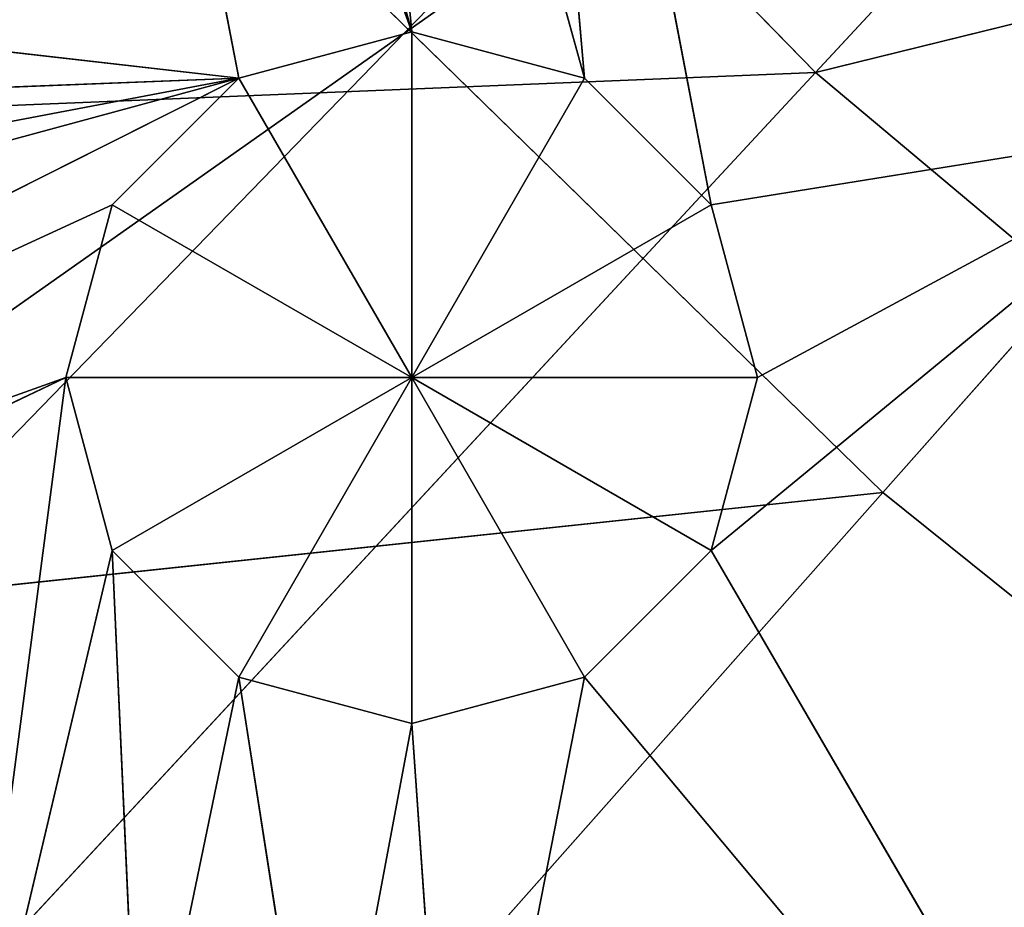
# Model space of a CAD drawing. Extents: x 0 to 49.9, y 0 to 49.9.
# Tile 69 of 190: x 14.9 to 15.9, y 14.2 to 15. Entities that reach past the tile are written whole.
import ezdxf

# ---------------------------------------------------------------- set-up
doc = ezdxf.new("R2010")
doc.units = 0
doc.header["$LTSCALE"] = 25.4
doc.layers.get('0').update_dxf_attribs({"color": 13, "linetype": 'CONTINUOUS'})

# ---------------------------------------------------------------- blocks, each defined once
blk = doc.blocks.new('REFLECTOR-LED-GU10-8348-83')
at = {"color": 7}
for p, q in [((12.97703, 52.43299, 36.50723), (20.65424, 52.43299, 31.09447)), ((12.97703, 52.43299, 36.50723), (20.65424, 52.43299, 31.09447)), ((15.01606, 51.38377, 35.36631), (14.97195, 51.88377, 35.20168)), ((14.97195, 51.88377, 35.20168), (15.01606, 51.88377, 35.36631)), ((15.01606, 51.38377, 35.36631), (14.97195, 51.88377, 35.20168)), ((14.97195, 51.38377, 35.20168), (14.97195, 51.88377, 35.20168)), ((14.97195, 51.38377, 35.20168), (14.97195, 51.88377, 35.20168)), ((14.97195, 51.38377, 35.20168), (15.01606, 51.88377, 35.03705)), ((15.01606, 51.88377, 35.03705), (14.97195, 51.88377, 35.20168)), ((14.97195, 51.38377, 35.20168), (15.01606, 51.88377, 35.03705)), ((14.97195, 51.88377, 35.20168), (15.01606, 51.88377, 35.36631)), ((14.97195, 51.88377, 35.20168), (15.30121, 51.88377, 35.20168)), ((14.97195, 51.88377, 35.20168), (15.30121, 51.88377, 35.20168)), ((15.01606, 51.88377, 35.03705), (14.97195, 51.88377, 35.20168)), ((15.13658, 51.38377, 35.48684), (15.01606, 51.88377, 35.36631)), ((15.01606, 51.88377, 35.36631), (15.13658, 51.88377, 35.48684)), ((15.13658, 51.38377, 35.48684), (15.01606, 51.88377, 35.36631)), ((15.01606, 51.38377, 35.36631), (15.01606, 51.88377, 35.36631)), ((15.01606, 51.38377, 35.36631), (15.01606, 51.88377, 35.36631)), ((15.01606, 51.38377, 35.03705), (15.01606, 51.88377, 35.03705)), ((15.01606, 51.38377, 35.03705), (15.01606, 51.88377, 35.03705)), ((15.01606, 51.38377, 35.03705), (15.13658, 51.88377, 34.91653)), ((15.13658, 51.88377, 34.91653), (15.01606, 51.88377, 35.03705)), ((15.01606, 51.38377, 35.03705), (15.13658, 51.88377, 34.91653)), ((15.13658, 51.88377, 34.91653), (15.01606, 51.88377, 35.03705)), ((15.30121, 51.88377, 35.20168), (15.01606, 51.88377, 35.03705)), ((15.01606, 51.88377, 35.36631), (15.13658, 51.88377, 35.48684)), ((15.01606, 51.88377, 35.36631), (15.30121, 51.88377, 35.20168)), ((15.01606, 51.88377, 35.36631), (15.30121, 51.88377, 35.20168)), ((15.30121, 51.88377, 35.20168), (15.01606, 51.88377, 35.03705)), ((15.30121, 51.38377, 35.53095), (15.13658, 51.88377, 35.48684)), ((15.13658, 51.88377, 35.48684), (15.30121, 51.88377, 35.53095)), ((15.30121, 51.38377, 35.53095), (15.13658, 51.88377, 35.48684)), ((15.13658, 51.38377, 35.48684), (15.13658, 51.88377, 35.48684)), ((15.13658, 51.38377, 35.48684), (15.13658, 51.88377, 35.48684)), ((15.13658, 51.38377, 34.91653), (15.13658, 51.88377, 34.91653)), ((15.13658, 51.38377, 34.91653), (15.13658, 51.88377, 34.91653)), ((15.13658, 51.38377, 34.91653), (15.30121, 51.88377, 34.87242)), ((15.30121, 51.88377, 34.87242), (15.13658, 51.88377, 34.91653)), ((15.13658, 51.38377, 34.91653), (15.30121, 51.88377, 34.87242)), ((15.13658, 51.88377, 34.91653), (15.30121, 51.88377, 35.20168)), ((15.13658, 51.88377, 34.91653), (15.30121, 51.88377, 35.20168)), ((15.30121, 51.88377, 34.87242), (15.13658, 51.88377, 34.91653)), ((15.30121, 51.88377, 35.20168), (15.13658, 51.88377, 35.48684)), ((15.13658, 51.88377, 35.48684), (15.30121, 51.88377, 35.53095)), ((15.30121, 51.88377, 35.20168), (15.13658, 51.88377, 35.48684)), ((15.30121, 51.88377, 34.87242), (15.30121, 51.38377, 34.87242)), ((15.30121, 51.38377, 34.87242), (15.46585, 51.88377, 34.91653)), ((15.46585, 51.88377, 34.91653), (15.30121, 51.88377, 34.87242)), ((15.30121, 51.38377, 34.87242), (15.46585, 51.88377, 34.91653)), ((15.46585, 51.38377, 35.48684), (15.30121, 51.88377, 35.53095)), ((15.30121, 51.88377, 35.53095), (15.46585, 51.88377, 35.48684)), ((15.46585, 51.38377, 35.48684), (15.30121, 51.88377, 35.53095)), ((15.30121, 51.38377, 35.53095), (15.30121, 51.88377, 35.53095)), ((15.30121, 51.38377, 35.53095), (15.30121, 51.88377, 35.53095)), ((15.30121, 51.88377, 34.87242), (15.30121, 51.38377, 34.87242)), ((15.30121, 51.88377, 34.87242), (15.30121, 51.88377, 35.20168)), ((15.30121, 51.88377, 34.87242), (15.30121, 51.88377, 35.20168)), ((15.46585, 51.88377, 34.91653), (15.30121, 51.88377, 34.87242)), ((15.46585, 51.88377, 34.91653), (15.30121, 51.88377, 35.20168)), ((15.46585, 51.88377, 35.48684), (15.30121, 51.88377, 35.20168)), ((15.30121, 51.88377, 35.20168), (15.58636, 51.88377, 35.36631)), ((15.46585, 51.88377, 35.48684), (15.30121, 51.88377, 35.20168)), ((15.30121, 51.88377, 35.53095), (15.46585, 51.88377, 35.48684)), ((15.30121, 51.88377, 35.53095), (15.30121, 51.88377, 35.20168)), ((15.30121, 51.88377, 35.53095), (15.30121, 51.88377, 35.20168)), ((15.58636, 51.88377, 35.03705), (15.30121, 51.88377, 35.20168)), ((15.46585, 51.88377, 34.91653), (15.30121, 51.88377, 35.20168)), ((15.58636, 51.88377, 35.03705), (15.30121, 51.88377, 35.20168)), ((15.63048, 51.88377, 35.20168), (15.30121, 51.88377, 35.20168)), ((15.63048, 51.88377, 35.20168), (15.30121, 51.88377, 35.20168)), ((15.30121, 51.88377, 35.20168), (15.58636, 51.88377, 35.36631)), ((15.46585, 51.38377, 34.91653), (15.46585, 51.88377, 34.91653)), ((15.46585, 51.38377, 34.91653), (15.46585, 51.88377, 34.91653)), ((15.46585, 51.38377, 34.91653), (15.58636, 51.88377, 35.03705)), ((15.58636, 51.88377, 35.03705), (15.46585, 51.88377, 34.91653)), ((15.46585, 51.38377, 34.91653), (15.58636, 51.88377, 35.03705)), ((15.58636, 51.38377, 35.36631), (15.46585, 51.88377, 35.48684)), ((15.46585, 51.88377, 35.48684), (15.58636, 51.88377, 35.36631)), ((15.58636, 51.38377, 35.36631), (15.46585, 51.88377, 35.48684)), ((15.46585, 51.38377, 35.48684), (15.46585, 51.88377, 35.48684)), ((15.46585, 51.38377, 35.48684), (15.46585, 51.88377, 35.48684)), ((15.46585, 51.88377, 35.48684), (15.58636, 51.88377, 35.36631)), ((15.58636, 51.88377, 35.03705), (15.46585, 51.88377, 34.91653)), ((15.58636, 51.38377, 35.03705), (15.58636, 51.88377, 35.03705)), ((15.58636, 51.38377, 35.03705), (15.58636, 51.88377, 35.03705)), ((15.58636, 51.38377, 35.03705), (15.63048, 51.88377, 35.20168)), ((15.63048, 51.88377, 35.20168), (15.58636, 51.88377, 35.03705)), ((15.58636, 51.38377, 35.03705), (15.63048, 51.88377, 35.20168)), ((15.63048, 51.38377, 35.20168), (15.58636, 51.88377, 35.36631)), ((15.58636, 51.88377, 35.36631), (15.63048, 51.88377, 35.20168)), ((15.63048, 51.38377, 35.20168), (15.58636, 51.88377, 35.36631)), ((15.58636, 51.38377, 35.36631), (15.58636, 51.88377, 35.36631)), ((15.58636, 51.38377, 35.36631), (15.58636, 51.88377, 35.36631)), ((15.63048, 51.88377, 35.20168), (15.58636, 51.88377, 35.03705)), ((15.58636, 51.88377, 35.36631), (15.63048, 51.88377, 35.20168)), ((15.63048, 51.38377, 35.20168), (15.63048, 51.88377, 35.20168)), ((15.63048, 51.38377, 35.20168), (15.63048, 51.88377, 35.20168)), ((14.97195, 51.38377, 35.20168), (13.57296, 51.38377, 35.70195)), ((13.57296, 51.38377, 35.70195), (15.01606, 51.38377, 35.03705)), ((13.57296, 51.38377, 35.70195), (15.01606, 51.38377, 35.03705)), ((13.57296, 51.38377, 35.70195), (15.13658, 51.38377, 34.91653)), ((13.57296, 51.38377, 35.70195), (15.13658, 51.38377, 34.91653)), ((14.97195, 51.38377, 35.20168), (13.57296, 51.38377, 35.70195)), ((13.61146, 51.38377, 35.84563), (14.97195, 51.38377, 35.20168)), ((13.61146, 51.38377, 35.84563), (14.97195, 51.38377, 35.20168)), ((13.8707, 51.38377, 35.25981), (15.13658, 51.38377, 34.91653)), ((13.8707, 51.38377, 35.25981), (15.13658, 51.38377, 34.91653)), ((13.99756, 51.38377, 35.13295), (15.13658, 51.38377, 34.91653)), ((15.13658, 51.38377, 34.91653), (13.99756, 51.38377, 34.78635)), ((15.13658, 51.38377, 34.91653), (13.99756, 51.38377, 34.78635)), ((13.99756, 51.38377, 35.13295), (15.13658, 51.38377, 34.91653)), ((15.13658, 51.38377, 34.91653), (14.044, 51.38377, 34.95965)), ((15.13658, 51.38377, 34.91653), (14.044, 51.38377, 34.95965)), ((14.8687, 51.38377, 35.98939), (15.01606, 51.38377, 35.36631)), ((14.8687, 51.38377, 35.98939), (15.01606, 51.38377, 35.36631)), ((14.8687, 51.38377, 35.98939), (14.97195, 51.38377, 35.20168)), ((14.8687, 51.38377, 35.98939), (14.97195, 51.38377, 35.20168)), ((14.93447, 51.38377, 33.86499), (15.30121, 51.38377, 34.87242)), ((15.13658, 51.38377, 34.91653), (14.93447, 51.38377, 33.86499)), ((15.13658, 51.38377, 34.91653), (14.93447, 51.38377, 33.86499)), ((14.93447, 51.38377, 33.86499), (15.30121, 51.38377, 34.87242)), ((15.01606, 51.38377, 35.03705), (14.97195, 51.38377, 35.20168)), ((14.97195, 51.38377, 35.20168), (15.01606, 51.38377, 35.36631)), ((14.97195, 51.38377, 35.20168), (15.01606, 51.38377, 35.36631)), ((15.01606, 51.38377, 35.03705), (14.97195, 51.38377, 35.20168)), ((15.13658, 51.38377, 34.91653), (15.01606, 51.38377, 35.03705)), ((15.042, 51.38377, 35.94295), (15.01606, 51.38377, 35.36631)), ((15.01606, 51.38377, 35.36631), (15.13658, 51.38377, 35.48684)), ((15.042, 51.38377, 35.94295), (15.01606, 51.38377, 35.36631)), ((15.01606, 51.38377, 35.36631), (15.13658, 51.38377, 35.48684)), ((15.13658, 51.38377, 34.91653), (15.01606, 51.38377, 35.03705)), ((15.042, 51.38377, 35.94295), (15.13658, 51.38377, 35.48684)), ((15.042, 51.38377, 35.94295), (15.13658, 51.38377, 35.48684)), ((15.05499, 51.38377, 33.98551), (15.30121, 51.38377, 34.87242)), ((15.05499, 51.38377, 33.98551), (15.30121, 51.38377, 34.87242)), ((15.30121, 51.38377, 34.87242), (15.13658, 51.38377, 34.91653)), ((15.21529, 51.38377, 35.98939), (15.13658, 51.38377, 35.48684)), ((15.13658, 51.38377, 35.48684), (15.30121, 51.38377, 35.53095)), ((15.21529, 51.38377, 35.98939), (15.13658, 51.38377, 35.48684)), ((15.13658, 51.38377, 35.48684), (15.30121, 51.38377, 35.53095)), ((15.30121, 51.38377, 34.87242), (15.13658, 51.38377, 34.91653)), ((15.21529, 51.38377, 35.98939), (15.30121, 51.38377, 35.53095)), ((15.21529, 51.38377, 35.98939), (15.30121, 51.38377, 35.53095)), ((15.21962, 51.38377, 34.02962), (15.30121, 51.38377, 34.87242)), ((15.21962, 51.38377, 34.02962), (15.30121, 51.38377, 34.87242)), ((15.21962, 51.38377, 34.02962), (15.46585, 51.38377, 34.91653)), ((15.21962, 51.38377, 34.02962), (15.46585, 51.38377, 34.91653)), ((15.34215, 51.38377, 36.11625), (15.30121, 51.38377, 35.53095)), ((15.30121, 51.38377, 35.53095), (15.46585, 51.38377, 35.48684)), ((15.34215, 51.38377, 36.11625), (15.30121, 51.38377, 35.53095)), ((15.46585, 51.38377, 34.91653), (15.30121, 51.38377, 34.87242)), ((15.46585, 51.38377, 34.91653), (15.30121, 51.38377, 34.87242)), ((15.30121, 51.38377, 35.53095), (15.46585, 51.38377, 35.48684)), ((15.34215, 51.38377, 36.11625), (15.46585, 51.38377, 35.48684)), ((15.34215, 51.38377, 36.11625), (15.46585, 51.38377, 35.48684)), ((15.38425, 51.38377, 33.98551), (15.46585, 51.38377, 34.91653)), ((15.38425, 51.38377, 33.98551), (15.46585, 51.38377, 34.91653)), ((15.38425, 51.38377, 33.98551), (15.58636, 51.38377, 35.03705)), ((15.38425, 51.38377, 33.98551), (15.58636, 51.38377, 35.03705)), ((16.09324, 51.38377, 36.23741), (15.46585, 51.38377, 35.48684)), ((15.46585, 51.38377, 35.48684), (15.58636, 51.38377, 35.36631)), ((16.09324, 51.38377, 36.23741), (15.46585, 51.38377, 35.48684)), ((15.58636, 51.38377, 35.03705), (15.46585, 51.38377, 34.91653)), ((15.58636, 51.38377, 35.03705), (15.46585, 51.38377, 34.91653)), ((15.46585, 51.38377, 35.48684), (15.58636, 51.38377, 35.36631)), ((16.08321, 51.38377, 34.95706), (15.58636, 51.38377, 35.36631)), ((15.58636, 51.38377, 35.36631), (15.63048, 51.38377, 35.20168)), ((16.08321, 51.38377, 34.95706), (15.58636, 51.38377, 35.36631)), ((16.09324, 51.38377, 36.23741), (15.58636, 51.38377, 35.36631)), ((16.09324, 51.38377, 36.23741), (15.58636, 51.38377, 35.36631)), ((15.63048, 51.38377, 35.20168), (15.58636, 51.38377, 35.03705)), ((15.58636, 51.38377, 35.03705), (16.08321, 51.38377, 34.95706)), ((15.58636, 51.38377, 35.03705), (16.08321, 51.38377, 34.95706)), ((15.63048, 51.38377, 35.20168), (15.58636, 51.38377, 35.03705)), ((15.58636, 51.38377, 35.36631), (15.63048, 51.38377, 35.20168)), ((15.63048, 51.38377, 35.20168), (16.08321, 51.38377, 34.95706)), ((15.63048, 51.38377, 35.20168), (16.08321, 51.38377, 34.95706)), ((11.75033, 39.58706, 38.52395), (24.93875, 39.58706, 24.93875)), ((11.75033, 39.58706, 38.52395), (24.93875, 39.58706, 24.93875)), ((24.93875, 38.58706, 24.93875), (11.75033, 38.58706, 38.52395)), ((24.93875, 38.58706, 24.93875), (11.75033, 38.58706, 38.52395))]:
    blk.add_line(p, q, dxfattribs=at)
at = {"color": 18}
for p, q in [((15.68565, 31.03576, 34.91122), (13.53884, 32.7841, 34.99923)), ((15.68565, 31.03576, 34.91122), (13.53884, 32.7841, 34.99923)), ((14.59719, 32.7841, 36.0843), (15.68565, 31.03576, 34.91122)), ((14.59719, 32.7841, 36.0843), (15.68565, 31.03576, 34.91122)), ((15.68565, 31.03576, 34.91122), (14.7387, 31.03576, 33.94035)), ((15.68565, 31.03576, 34.91122), (14.7387, 31.03576, 33.94035)), ((15.68565, 31.03576, 34.91122), (16.86827, 29.42502, 33.63666)), ((16.72457, 31.03576, 35.78297), (15.68565, 31.03576, 34.91122)), ((16.72457, 31.03576, 35.78297), (15.68565, 31.03576, 34.91122)), ((17.7744, 29.42502, 34.397), (15.68565, 31.03576, 34.91122)), ((17.7744, 29.42502, 34.397), (15.68565, 31.03576, 34.91122)), ((15.68565, 31.03576, 34.91122), (16.86827, 29.42502, 33.63666)), ((13.53331, 30.46372, 35.5459), (15.74967, 28.66007, 35.31108)), ((13.53331, 30.46372, 35.5459), (15.74967, 28.66007, 35.31108)), ((14.61029, 30.46372, 36.59717), (15.74967, 28.66007, 35.31108)), ((14.61029, 30.46372, 36.59717), (15.74967, 28.66007, 35.31108)), ((15.74967, 28.66007, 35.31108), (14.79149, 28.66007, 34.37579)), ((15.74967, 28.66007, 35.31108), (14.79149, 28.66007, 34.37579)), ((16.98128, 27, 33.92088), (15.74967, 28.66007, 35.31108)), ((16.98128, 27, 33.92088), (15.74967, 28.66007, 35.31108)), ((16.79364, 28.66007, 36.14953), (15.74967, 28.66007, 35.31108)), ((16.79364, 28.66007, 36.14953), (15.74967, 28.66007, 35.31108))]:
    blk.add_line(p, q, dxfattribs=at)
at = {"color": 7}
mesh = blk.add_polyface(dxfattribs=at)
corners = [(12.97703, 52.43299, 36.50723), (19.5028, 52.43299, 30.106), (11.54184, 52.43299, 34.80966)]
mesh.append_faces([[corners[k] for k in face] for face in [(0, 1, 2)]], dxfattribs={"color": 7})
mesh = blk.add_polyface(dxfattribs=at)
corners = [(12.97703, 52.43299, 36.50723), (20.65424, 52.43299, 31.09447), (19.5028, 52.43299, 30.106)]
mesh.append_faces([[corners[k] for k in face] for face in [(0, 1, 2)]], dxfattribs={"color": 7})
mesh = blk.add_polyface(dxfattribs=at)
corners = [(14.62569, 52.43299, 37.99834), (20.65424, 52.43299, 31.09447), (12.97703, 52.43299, 36.50723)]
mesh.append_faces([[corners[k] for k in face] for face in [(0, 1, 2)]], dxfattribs={"color": 7})
mesh = blk.add_polyface(dxfattribs=at)
corners = [(16.45838, 52.43299, 39.25642), (20.65424, 52.43299, 31.09447), (14.62569, 52.43299, 37.99834)]
mesh.append_faces([[corners[k] for k in face] for face in [(0, 1, 2)]], dxfattribs={"color": 7})
mesh = blk.add_polyface(dxfattribs=at)
corners = [(15.01606, 51.88377, 35.36631), (15.01606, 51.38377, 35.36631), (14.97195, 51.88377, 35.20168)]
mesh.append_faces([[corners[k] for k in face] for face in [(0, 1, 2)]], dxfattribs={"color": 7})
mesh = blk.add_polyface(dxfattribs=at)
corners = [(14.97195, 51.88377, 35.20168), (15.01606, 51.38377, 35.36631), (14.97195, 51.38377, 35.20168)]
mesh.append_faces([[corners[k] for k in face] for face in [(0, 1, 2)]], dxfattribs={"color": 7})
mesh = blk.add_polyface(dxfattribs=at)
corners = [(14.97195, 51.88377, 35.20168), (14.97195, 51.38377, 35.20168), (15.01606, 51.88377, 35.03705)]
mesh.append_faces([[corners[k] for k in face] for face in [(0, 1, 2)]], dxfattribs={"color": 7})
mesh = blk.add_polyface(dxfattribs=at)
corners = [(15.01606, 51.88377, 35.03705), (14.97195, 51.38377, 35.20168), (15.01606, 51.38377, 35.03705)]
mesh.append_faces([[corners[k] for k in face] for face in [(0, 1, 2)]], dxfattribs={"color": 7})
mesh = blk.add_polyface(dxfattribs=at)
corners = [(15.01606, 51.88377, 35.36631), (14.97195, 51.88377, 35.20168), (15.30121, 51.88377, 35.20168)]
mesh.append_faces([[corners[k] for k in face] for face in [(0, 1, 2)]], dxfattribs={"color": 7})
mesh = blk.add_polyface(dxfattribs=at)
corners = [(14.97195, 51.88377, 35.20168), (15.01606, 51.88377, 35.03705), (15.30121, 51.88377, 35.20168)]
mesh.append_faces([[corners[k] for k in face] for face in [(0, 1, 2)]], dxfattribs={"color": 7})
mesh = blk.add_polyface(dxfattribs=at)
corners = [(15.13658, 51.88377, 35.48684), (15.13658, 51.38377, 35.48684), (15.01606, 51.88377, 35.36631)]
mesh.append_faces([[corners[k] for k in face] for face in [(0, 1, 2)]], dxfattribs={"color": 7})
mesh = blk.add_polyface(dxfattribs=at)
corners = [(15.01606, 51.88377, 35.36631), (15.13658, 51.38377, 35.48684), (15.01606, 51.38377, 35.36631)]
mesh.append_faces([[corners[k] for k in face] for face in [(0, 1, 2)]], dxfattribs={"color": 7})
mesh = blk.add_polyface(dxfattribs=at)
corners = [(15.13658, 51.88377, 34.91653), (15.01606, 51.88377, 35.03705), (15.01606, 51.38377, 35.03705)]
mesh.append_faces([[corners[k] for k in face] for face in [(0, 1, 2)]], dxfattribs={"color": 7})
mesh = blk.add_polyface(dxfattribs=at)
corners = [(15.13658, 51.88377, 34.91653), (15.01606, 51.38377, 35.03705), (15.13658, 51.38377, 34.91653)]
mesh.append_faces([[corners[k] for k in face] for face in [(0, 1, 2)]], dxfattribs={"color": 7})
mesh = blk.add_polyface(dxfattribs=at)
corners = [(15.30121, 51.88377, 35.20168), (15.01606, 51.88377, 35.03705), (15.13658, 51.88377, 34.91653)]
mesh.append_faces([[corners[k] for k in face] for face in [(0, 1, 2)]], dxfattribs={"color": 7})
mesh = blk.add_polyface(dxfattribs=at)
corners = [(15.13658, 51.88377, 35.48684), (15.01606, 51.88377, 35.36631), (15.30121, 51.88377, 35.20168)]
mesh.append_faces([[corners[k] for k in face] for face in [(0, 1, 2)]], dxfattribs={"color": 7})
mesh = blk.add_polyface(dxfattribs=at)
corners = [(15.30121, 51.38377, 35.53095), (15.13658, 51.88377, 35.48684), (15.30121, 51.88377, 35.53095)]
mesh.append_faces([[corners[k] for k in face] for face in [(0, 1, 2)]], dxfattribs={"color": 7})
mesh = blk.add_polyface(dxfattribs=at)
corners = [(15.30121, 51.38377, 35.53095), (15.13658, 51.38377, 35.48684), (15.13658, 51.88377, 35.48684)]
mesh.append_faces([[corners[k] for k in face] for face in [(0, 1, 2)]], dxfattribs={"color": 7})
mesh = blk.add_polyface(dxfattribs=at)
corners = [(15.30121, 51.88377, 34.87242), (15.13658, 51.88377, 34.91653), (15.13658, 51.38377, 34.91653)]
mesh.append_faces([[corners[k] for k in face] for face in [(0, 1, 2)]], dxfattribs={"color": 7})
mesh = blk.add_polyface(dxfattribs=at)
corners = [(15.30121, 51.88377, 34.87242), (15.13658, 51.38377, 34.91653), (15.30121, 51.38377, 34.87242)]
mesh.append_faces([[corners[k] for k in face] for face in [(0, 1, 2)]], dxfattribs={"color": 7})
mesh = blk.add_polyface(dxfattribs=at)
corners = [(15.30121, 51.88377, 35.20168), (15.13658, 51.88377, 34.91653), (15.30121, 51.88377, 34.87242)]
mesh.append_faces([[corners[k] for k in face] for face in [(0, 1, 2)]], dxfattribs={"color": 7})
mesh = blk.add_polyface(dxfattribs=at)
corners = [(15.30121, 51.88377, 35.53095), (15.13658, 51.88377, 35.48684), (15.30121, 51.88377, 35.20168)]
mesh.append_faces([[corners[k] for k in face] for face in [(0, 1, 2)]], dxfattribs={"color": 7})
mesh = blk.add_polyface(dxfattribs=at)
corners = [(15.46585, 51.88377, 34.91653), (15.30121, 51.88377, 34.87242), (15.30121, 51.38377, 34.87242)]
mesh.append_faces([[corners[k] for k in face] for face in [(0, 1, 2)]], dxfattribs={"color": 7})
mesh = blk.add_polyface(dxfattribs=at)
corners = [(15.46585, 51.88377, 34.91653), (15.30121, 51.38377, 34.87242), (15.46585, 51.38377, 34.91653)]
mesh.append_faces([[corners[k] for k in face] for face in [(0, 1, 2)]], dxfattribs={"color": 7})
mesh = blk.add_polyface(dxfattribs=at)
corners = [(15.46585, 51.38377, 35.48684), (15.30121, 51.88377, 35.53095), (15.46585, 51.88377, 35.48684)]
mesh.append_faces([[corners[k] for k in face] for face in [(0, 1, 2)]], dxfattribs={"color": 7})
mesh = blk.add_polyface(dxfattribs=at)
corners = [(15.46585, 51.38377, 35.48684), (15.30121, 51.38377, 35.53095), (15.30121, 51.88377, 35.53095)]
mesh.append_faces([[corners[k] for k in face] for face in [(0, 1, 2)]], dxfattribs={"color": 7})
mesh = blk.add_polyface(dxfattribs=at)
corners = [(15.30121, 51.88377, 35.20168), (15.30121, 51.88377, 34.87242), (15.46585, 51.88377, 34.91653)]
mesh.append_faces([[corners[k] for k in face] for face in [(0, 1, 2)]], dxfattribs={"color": 7})
mesh = blk.add_polyface(dxfattribs=at)
corners = [(15.46585, 51.88377, 35.48684), (15.30121, 51.88377, 35.20168), (15.58636, 51.88377, 35.36631)]
mesh.append_faces([[corners[k] for k in face] for face in [(0, 1, 2)]], dxfattribs={"color": 7})
mesh = blk.add_polyface(dxfattribs=at)
corners = [(15.30121, 51.88377, 35.53095), (15.30121, 51.88377, 35.20168), (15.46585, 51.88377, 35.48684)]
mesh.append_faces([[corners[k] for k in face] for face in [(0, 1, 2)]], dxfattribs={"color": 7})
mesh = blk.add_polyface(dxfattribs=at)
corners = [(15.30121, 51.88377, 35.20168), (15.46585, 51.88377, 34.91653), (15.58636, 51.88377, 35.03705)]
mesh.append_faces([[corners[k] for k in face] for face in [(0, 1, 2)]], dxfattribs={"color": 7})
mesh = blk.add_polyface(dxfattribs=at)
corners = [(15.30121, 51.88377, 35.20168), (15.58636, 51.88377, 35.03705), (15.63048, 51.88377, 35.20168)]
mesh.append_faces([[corners[k] for k in face] for face in [(0, 1, 2)]], dxfattribs={"color": 7})
mesh = blk.add_polyface(dxfattribs=at)
corners = [(15.58636, 51.88377, 35.36631), (15.30121, 51.88377, 35.20168), (15.63048, 51.88377, 35.20168)]
mesh.append_faces([[corners[k] for k in face] for face in [(0, 1, 2)]], dxfattribs={"color": 7})
mesh = blk.add_polyface(dxfattribs=at)
corners = [(15.58636, 51.88377, 35.03705), (15.46585, 51.88377, 34.91653), (15.46585, 51.38377, 34.91653)]
mesh.append_faces([[corners[k] for k in face] for face in [(0, 1, 2)]], dxfattribs={"color": 7})
mesh = blk.add_polyface(dxfattribs=at)
corners = [(15.58636, 51.88377, 35.03705), (15.46585, 51.38377, 34.91653), (15.58636, 51.38377, 35.03705)]
mesh.append_faces([[corners[k] for k in face] for face in [(0, 1, 2)]], dxfattribs={"color": 7})
mesh = blk.add_polyface(dxfattribs=at)
corners = [(15.58636, 51.88377, 35.36631), (15.58636, 51.38377, 35.36631), (15.46585, 51.88377, 35.48684)]
mesh.append_faces([[corners[k] for k in face] for face in [(0, 1, 2)]], dxfattribs={"color": 7})
mesh = blk.add_polyface(dxfattribs=at)
corners = [(15.46585, 51.88377, 35.48684), (15.58636, 51.38377, 35.36631), (15.46585, 51.38377, 35.48684)]
mesh.append_faces([[corners[k] for k in face] for face in [(0, 1, 2)]], dxfattribs={"color": 7})
mesh = blk.add_polyface(dxfattribs=at)
corners = [(15.58636, 51.88377, 35.03705), (15.58636, 51.38377, 35.03705), (15.63048, 51.88377, 35.20168)]
mesh.append_faces([[corners[k] for k in face] for face in [(0, 1, 2)]], dxfattribs={"color": 7})
mesh = blk.add_polyface(dxfattribs=at)
corners = [(15.63048, 51.88377, 35.20168), (15.58636, 51.38377, 35.03705), (15.63048, 51.38377, 35.20168)]
mesh.append_faces([[corners[k] for k in face] for face in [(0, 1, 2)]], dxfattribs={"color": 7})
mesh = blk.add_polyface(dxfattribs=at)
corners = [(15.63048, 51.88377, 35.20168), (15.63048, 51.38377, 35.20168), (15.58636, 51.88377, 35.36631)]
mesh.append_faces([[corners[k] for k in face] for face in [(0, 1, 2)]], dxfattribs={"color": 7})
mesh = blk.add_polyface(dxfattribs=at)
corners = [(15.58636, 51.88377, 35.36631), (15.63048, 51.38377, 35.20168), (15.58636, 51.38377, 35.36631)]
mesh.append_faces([[corners[k] for k in face] for face in [(0, 1, 2)]], dxfattribs={"color": 7})
mesh = blk.add_polyface(dxfattribs=at)
corners = [(13.57296, 51.38377, 35.70195), (15.01606, 51.38377, 35.03705), (14.97195, 51.38377, 35.20168)]
mesh.append_faces([[corners[k] for k in face] for face in [(0, 1, 2)]], dxfattribs={"color": 7})
mesh = blk.add_polyface(dxfattribs=at)
corners = [(13.57296, 51.38377, 35.70195), (15.13658, 51.38377, 34.91653), (15.01606, 51.38377, 35.03705)]
mesh.append_faces([[corners[k] for k in face] for face in [(0, 1, 2)]], dxfattribs={"color": 7})
mesh = blk.add_polyface(dxfattribs=at)
corners = [(13.57296, 51.38377, 35.70195), (13.8707, 51.38377, 35.25981), (15.13658, 51.38377, 34.91653)]
mesh.append_faces([[corners[k] for k in face] for face in [(0, 1, 2)]], dxfattribs={"color": 7})
mesh = blk.add_polyface(dxfattribs=at)
corners = [(13.61146, 51.38377, 35.84563), (13.57296, 51.38377, 35.70195), (14.97195, 51.38377, 35.20168)]
mesh.append_faces([[corners[k] for k in face] for face in [(0, 1, 2)]], dxfattribs={"color": 7})
mesh = blk.add_polyface(dxfattribs=at)
corners = [(14.8687, 51.38377, 35.98939), (13.61146, 51.38377, 35.84563), (14.97195, 51.38377, 35.20168)]
mesh.append_faces([[corners[k] for k in face] for face in [(0, 1, 2)]], dxfattribs={"color": 7})
mesh = blk.add_polyface(dxfattribs=at)
corners = [(13.8707, 51.38377, 35.25981), (13.99756, 51.38377, 35.13295), (15.13658, 51.38377, 34.91653)]
mesh.append_faces([[corners[k] for k in face] for face in [(0, 1, 2)]], dxfattribs={"color": 7})
mesh = blk.add_polyface(dxfattribs=at)
corners = [(15.13658, 51.38377, 34.91653), (13.99756, 51.38377, 34.78635), (14.93447, 51.38377, 33.86499)]
mesh.append_faces([[corners[k] for k in face] for face in [(0, 1, 2)]], dxfattribs={"color": 7})
mesh = blk.add_polyface(dxfattribs=at)
corners = [(14.044, 51.38377, 34.95965), (13.99756, 51.38377, 34.78635), (15.13658, 51.38377, 34.91653)]
mesh.append_faces([[corners[k] for k in face] for face in [(0, 1, 2)]], dxfattribs={"color": 7})
mesh = blk.add_polyface(dxfattribs=at)
corners = [(13.99756, 51.38377, 35.13295), (14.044, 51.38377, 34.95965), (15.13658, 51.38377, 34.91653)]
mesh.append_faces([[corners[k] for k in face] for face in [(0, 1, 2)]], dxfattribs={"color": 7})
mesh = blk.add_polyface(dxfattribs=at)
corners = [(14.8687, 51.38377, 35.98939), (15.01606, 51.38377, 35.36631), (15.042, 51.38377, 35.94295)]
mesh.append_faces([[corners[k] for k in face] for face in [(0, 1, 2)]], dxfattribs={"color": 7})
mesh = blk.add_polyface(dxfattribs=at)
corners = [(14.8687, 51.38377, 35.98939), (14.97195, 51.38377, 35.20168), (15.01606, 51.38377, 35.36631)]
mesh.append_faces([[corners[k] for k in face] for face in [(0, 1, 2)]], dxfattribs={"color": 7})
mesh = blk.add_polyface(dxfattribs=at)
corners = [(15.13658, 51.38377, 34.91653), (14.93447, 51.38377, 33.86499), (15.30121, 51.38377, 34.87242)]
mesh.append_faces([[corners[k] for k in face] for face in [(0, 1, 2)]], dxfattribs={"color": 7})
mesh = blk.add_polyface(dxfattribs=at)
corners = [(15.30121, 51.38377, 34.87242), (14.93447, 51.38377, 33.86499), (15.05499, 51.38377, 33.98551)]
mesh.append_faces([[corners[k] for k in face] for face in [(0, 1, 2)]], dxfattribs={"color": 7})
mesh = blk.add_polyface(dxfattribs=at)
corners = [(15.042, 51.38377, 35.94295), (15.01606, 51.38377, 35.36631), (15.13658, 51.38377, 35.48684)]
mesh.append_faces([[corners[k] for k in face] for face in [(0, 1, 2)]], dxfattribs={"color": 7})
mesh = blk.add_polyface(dxfattribs=at)
corners = [(15.21529, 51.38377, 35.98939), (15.042, 51.38377, 35.94295), (15.13658, 51.38377, 35.48684)]
mesh.append_faces([[corners[k] for k in face] for face in [(0, 1, 2)]], dxfattribs={"color": 7})
mesh = blk.add_polyface(dxfattribs=at)
corners = [(15.30121, 51.38377, 34.87242), (15.05499, 51.38377, 33.98551), (15.21962, 51.38377, 34.02962)]
mesh.append_faces([[corners[k] for k in face] for face in [(0, 1, 2)]], dxfattribs={"color": 7})
mesh = blk.add_polyface(dxfattribs=at)
corners = [(15.21529, 51.38377, 35.98939), (15.13658, 51.38377, 35.48684), (15.30121, 51.38377, 35.53095)]
mesh.append_faces([[corners[k] for k in face] for face in [(0, 1, 2)]], dxfattribs={"color": 7})
mesh = blk.add_polyface(dxfattribs=at)
corners = [(15.34215, 51.38377, 36.11625), (15.21529, 51.38377, 35.98939), (15.30121, 51.38377, 35.53095)]
mesh.append_faces([[corners[k] for k in face] for face in [(0, 1, 2)]], dxfattribs={"color": 7})
mesh = blk.add_polyface(dxfattribs=at)
corners = [(15.46585, 51.38377, 34.91653), (15.30121, 51.38377, 34.87242), (15.21962, 51.38377, 34.02962)]
mesh.append_faces([[corners[k] for k in face] for face in [(0, 1, 2)]], dxfattribs={"color": 7})
mesh = blk.add_polyface(dxfattribs=at)
corners = [(15.46585, 51.38377, 34.91653), (15.21962, 51.38377, 34.02962), (15.38425, 51.38377, 33.98551)]
mesh.append_faces([[corners[k] for k in face] for face in [(0, 1, 2)]], dxfattribs={"color": 7})
mesh = blk.add_polyface(dxfattribs=at)
corners = [(15.34215, 51.38377, 36.11625), (15.30121, 51.38377, 35.53095), (15.46585, 51.38377, 35.48684)]
mesh.append_faces([[corners[k] for k in face] for face in [(0, 1, 2)]], dxfattribs={"color": 7})
mesh = blk.add_polyface(dxfattribs=at)
corners = [(16.09324, 51.38377, 36.23741), (15.34215, 51.38377, 36.11625), (15.46585, 51.38377, 35.48684)]
mesh.append_faces([[corners[k] for k in face] for face in [(0, 1, 2)]], dxfattribs={"color": 7})
mesh = blk.add_polyface(dxfattribs=at)
corners = [(15.58636, 51.38377, 35.03705), (15.46585, 51.38377, 34.91653), (15.38425, 51.38377, 33.98551)]
mesh.append_faces([[corners[k] for k in face] for face in [(0, 1, 2)]], dxfattribs={"color": 7})
mesh = blk.add_polyface(dxfattribs=at)
corners = [(15.58636, 51.38377, 35.03705), (15.38425, 51.38377, 33.98551), (16.08321, 51.38377, 34.95706)]
mesh.append_faces([[corners[k] for k in face] for face in [(0, 1, 2)]], dxfattribs={"color": 7})
mesh = blk.add_polyface(dxfattribs=at)
corners = [(16.08321, 51.38377, 34.95706), (15.38425, 51.38377, 33.98551), (16.06511, 51.38377, 34.8494)]
mesh.append_faces([[corners[k] for k in face] for face in [(0, 1, 2)]], dxfattribs={"color": 7})
mesh = blk.add_polyface(dxfattribs=at)
corners = [(16.09324, 51.38377, 36.23741), (15.46585, 51.38377, 35.48684), (15.58636, 51.38377, 35.36631)]
mesh.append_faces([[corners[k] for k in face] for face in [(0, 1, 2)]], dxfattribs={"color": 7})
mesh = blk.add_polyface(dxfattribs=at)
corners = [(15.58636, 51.38377, 35.36631), (15.63048, 51.38377, 35.20168), (16.08321, 51.38377, 34.95706)]
mesh.append_faces([[corners[k] for k in face] for face in [(0, 1, 2)]], dxfattribs={"color": 7})
mesh = blk.add_polyface(dxfattribs=at)
corners = [(16.09324, 51.38377, 36.23741), (15.58636, 51.38377, 35.36631), (16.08321, 51.38377, 34.95706)]
mesh.append_faces([[corners[k] for k in face] for face in [(0, 1, 2)]], dxfattribs={"color": 7})
mesh = blk.add_polyface(dxfattribs=at)
corners = [(15.63048, 51.38377, 35.20168), (15.58636, 51.38377, 35.03705), (16.08321, 51.38377, 34.95706)]
mesh.append_faces([[corners[k] for k in face] for face in [(0, 1, 2)]], dxfattribs={"color": 7})
mesh = blk.add_polyface(dxfattribs=at)
corners = [(8.92833, 39.58706, 35.0461), (24.93875, 39.58706, 24.93875), (7.84528, 39.58706, 33.08155)]
mesh.append_faces([[corners[k] for k in face] for face in [(0, 1, 2)]], dxfattribs={"color": 7})
mesh = blk.add_polyface(dxfattribs=at)
corners = [(10.23614, 39.58706, 36.86876), (24.93875, 39.58706, 24.93875), (8.92833, 39.58706, 35.0461)]
mesh.append_faces([[corners[k] for k in face] for face in [(0, 1, 2)]], dxfattribs={"color": 7})
mesh = blk.add_polyface(dxfattribs=at)
corners = [(11.75033, 39.58706, 38.52395), (24.93875, 39.58706, 24.93875), (10.23614, 39.58706, 36.86876)]
mesh.append_faces([[corners[k] for k in face] for face in [(0, 1, 2)]], dxfattribs={"color": 7})
mesh = blk.add_polyface(dxfattribs=at)
corners = [(13.44967, 39.58706, 39.98843), (24.93875, 39.58706, 24.93875), (11.75033, 39.58706, 38.52395)]
mesh.append_faces([[corners[k] for k in face] for face in [(0, 1, 2)]], dxfattribs={"color": 7})
mesh = blk.add_polyface(dxfattribs=at)
corners = [(15.31028, 39.58706, 41.24165), (24.93875, 39.58706, 24.93875), (13.44967, 39.58706, 39.98843)]
mesh.append_faces([[corners[k] for k in face] for face in [(0, 1, 2)]], dxfattribs={"color": 7})
mesh = blk.add_polyface(dxfattribs=at)
corners = [(17.30606, 39.58706, 42.26601), (24.93875, 39.58706, 24.93875), (15.31028, 39.58706, 41.24165)]
mesh.append_faces([[corners[k] for k in face] for face in [(0, 1, 2)]], dxfattribs={"color": 7})
mesh = blk.add_polyface(dxfattribs=at)
corners = [(8.92833, 38.58706, 35.0461), (7.84528, 38.58706, 33.08155), (24.93875, 38.58706, 24.93875)]
mesh.append_faces([[corners[k] for k in face] for face in [(0, 1, 2)]], dxfattribs={"color": 7})
mesh = blk.add_polyface(dxfattribs=at)
corners = [(10.23614, 38.58706, 36.86876), (8.92833, 38.58706, 35.0461), (24.93875, 38.58706, 24.93875)]
mesh.append_faces([[corners[k] for k in face] for face in [(0, 1, 2)]], dxfattribs={"color": 7})
mesh = blk.add_polyface(dxfattribs=at)
corners = [(11.75033, 38.58706, 38.52395), (10.23614, 38.58706, 36.86876), (24.93875, 38.58706, 24.93875)]
mesh.append_faces([[corners[k] for k in face] for face in [(0, 1, 2)]], dxfattribs={"color": 7})
mesh = blk.add_polyface(dxfattribs=at)
corners = [(13.44967, 38.58706, 39.98843), (11.75033, 38.58706, 38.52395), (24.93875, 38.58706, 24.93875)]
mesh.append_faces([[corners[k] for k in face] for face in [(0, 1, 2)]], dxfattribs={"color": 7})
mesh = blk.add_polyface(dxfattribs=at)
corners = [(15.31028, 38.58706, 41.24165), (13.44967, 38.58706, 39.98843), (24.93875, 38.58706, 24.93875)]
mesh.append_faces([[corners[k] for k in face] for face in [(0, 1, 2)]], dxfattribs={"color": 7})
mesh = blk.add_polyface(dxfattribs=at)
corners = [(17.30606, 38.58706, 42.26601), (15.31028, 38.58706, 41.24165), (24.93875, 38.58706, 24.93875)]
mesh.append_faces([[corners[k] for k in face] for face in [(0, 1, 2)]], dxfattribs={"color": 7})
mesh = blk.add_polyface(dxfattribs=at)
corners = [(14.59719, 32.7841, 36.0843), (15.68565, 31.03576, 34.91122), (13.53884, 32.7841, 34.99923)]
mesh.append_faces([[corners[k] for k in face] for face in [(0, 1, 2)]], dxfattribs={"color": 7})
mesh = blk.add_polyface(dxfattribs=at)
corners = [(13.53884, 32.7841, 34.99923), (15.68565, 31.03576, 34.91122), (14.7387, 31.03576, 33.94035)]
mesh.append_faces([[corners[k] for k in face] for face in [(0, 1, 2)]], dxfattribs={"color": 7})
mesh = blk.add_polyface(dxfattribs=at)
corners = [(14.59719, 32.7841, 36.0843), (16.72457, 31.03576, 35.78297), (15.68565, 31.03576, 34.91122)]
mesh.append_faces([[corners[k] for k in face] for face in [(0, 1, 2)]], dxfattribs={"color": 7})
mesh = blk.add_polyface(dxfattribs=at)
corners = [(15.68565, 31.03576, 34.91122), (16.86827, 29.42502, 33.63666), (14.7387, 31.03576, 33.94035)]
mesh.append_faces([[corners[k] for k in face] for face in [(0, 1, 2)]], dxfattribs={"color": 7})
mesh = blk.add_polyface(dxfattribs=at)
corners = [(16.72457, 31.03576, 35.78297), (17.7744, 29.42502, 34.397), (15.68565, 31.03576, 34.91122)]
mesh.append_faces([[corners[k] for k in face] for face in [(0, 1, 2)]], dxfattribs={"color": 7})
mesh = blk.add_polyface(dxfattribs=at)
corners = [(15.68565, 31.03576, 34.91122), (17.7744, 29.42502, 34.397), (16.86827, 29.42502, 33.63666)]
mesh.append_faces([[corners[k] for k in face] for face in [(0, 1, 2)]], dxfattribs={"color": 7})
mesh = blk.add_polyface(dxfattribs=at)
corners = [(14.61029, 30.46372, 36.59717), (13.53331, 30.46372, 35.5459), (15.74967, 28.66007, 35.31108)]
mesh.append_faces([[corners[k] for k in face] for face in [(0, 1, 2)]], dxfattribs={"color": 7})
mesh = blk.add_polyface(dxfattribs=at)
corners = [(13.53331, 30.46372, 35.5459), (14.79149, 28.66007, 34.37579), (15.74967, 28.66007, 35.31108)]
mesh.append_faces([[corners[k] for k in face] for face in [(0, 1, 2)]], dxfattribs={"color": 7})
mesh = blk.add_polyface(dxfattribs=at)
corners = [(14.61029, 30.46372, 36.59717), (15.74967, 28.66007, 35.31108), (16.79364, 28.66007, 36.14953)]
mesh.append_faces([[corners[k] for k in face] for face in [(0, 1, 2)]], dxfattribs={"color": 7})
mesh = blk.add_polyface(dxfattribs=at)
corners = [(15.74967, 28.66007, 35.31108), (14.79149, 28.66007, 34.37579), (16.98128, 27, 33.92088)]
mesh.append_faces([[corners[k] for k in face] for face in [(0, 1, 2)]], dxfattribs={"color": 7})
mesh = blk.add_polyface(dxfattribs=at)
corners = [(16.79364, 28.66007, 36.14953), (15.74967, 28.66007, 35.31108), (16.98128, 27, 33.92088)]
mesh.append_faces([[corners[k] for k in face] for face in [(0, 1, 2)]], dxfattribs={"color": 7})

msp = doc.modelspace()

# ---------------------------------------------------------------- block references
at = {"color": 0, "extrusion": (0, -1, 1.55431e-15)}
msp.add_blockref('REFLECTOR-LED-GU10-8348-83', (0, 0, -49.8775), dxfattribs=at)

doc.saveas('drawing.dxf')
